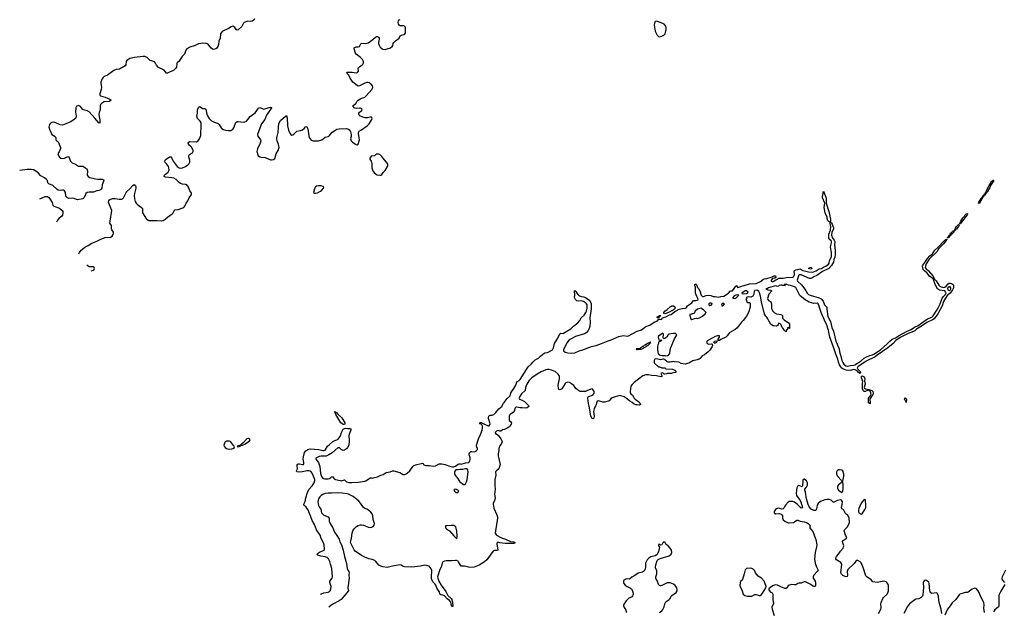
# Model space of a CAD drawing. Header units: inches. Extents: x 1449224 to 1618377, y 389895 to 532950.
# Tile 8 of 105: x 1460153 to 1478522, y 436169 to 447214. Entities that reach past the tile are written whole.
import ezdxf

# ---------------------------------------------------------------- set-up
doc = ezdxf.new("R2010")
doc.units = ezdxf.units.IN
doc.header["$MEASUREMENT"] = 0
for name, color, linetype in [('B4463', 7, 'Continuous'), ('B4464', 7, 'Continuous'), ('B4473', 7, 'Continuous'), ('B4474', 7, 'Continuous')]:
    doc.layers.add(name, color=color, linetype=linetype)

msp = doc.modelspace()

# ---------------------------------------------------------------- linework, layer by layer
at = {"layer": 'B4463', "color": 6, "elevation": 500}
for points in [[(1465764, 436492), (1465784, 436496), (1465830, 436515), (1465910, 436525), (1465930, 436536), (1465943, 436550), (1465959, 436590), (1465963, 436630), (1465943, 436690), (1465939, 436710), (1465941, 436730), (1465983, 436790), (1465988, 436812), (1465979, 436970), (1465952, 437050), (1465941, 437101), (1465916, 437150), (1465890, 437171), (1465850, 437186), (1465770, 437198), (1465716, 437216), (1465700, 437230), (1465710, 437250), (1465744, 437276), (1465831, 437310), (1465841, 437330), (1465836, 437410), (1465822, 437450), (1465777, 437530), (1465760, 437590), (1465693, 437690), (1465652, 437790), (1465610, 437866), (1465580, 437950), (1465527, 438067), (1465495, 438115), (1465455, 438150), (1465457, 438170), (1465480, 438220), (1465492, 438290), (1465520, 438390), (1465550, 438443), (1465607, 438510), (1465647, 438570), (1465659, 438610), (1465657, 438630), (1465607, 438747), (1465591, 438771), (1465570, 438785), (1465550, 438791), (1465510, 438791), (1465430, 438770), (1465365, 438765), (1465321, 438770), (1465320, 438790), (1465336, 438830), (1465328, 438890), (1465332, 438910), (1465350, 438920), (1465370, 438920), (1465430, 438907), (1465448, 438912), (1465455, 438925), (1465456, 438950), (1465444, 439010), (1465446, 439050), (1465469, 439131), (1465490, 439164), (1465530, 439192), (1465570, 439203), (1465731, 439191), (1465810, 439173), (1465830, 439172), (1465850, 439179), (1465896, 439250), (1465930, 439286), (1465990, 439333), (1466030, 439355), (1466072, 439368), (1466095, 439385), (1466136, 439444), (1466155, 439510), (1466190, 439570), (1466210, 439582), (1466230, 439586), (1466270, 439579), (1466310, 439582), (1466330, 439575), (1466333, 439570), (1466329, 439550), (1466310, 439510), (1466295, 439450), (1466300, 439350), (1466291, 439270), (1466270, 439226), (1466250, 439204), (1466210, 439180), (1466190, 439174), (1466175, 439175), (1466150, 439190), (1466119, 439219), (1466110, 439223), (1466090, 439223), (1465985, 439130), (1465921, 439090), (1465870, 439068), (1465770, 439066), (1465741, 439059), (1465680, 439030), (1465676, 439010), (1465725, 438945), (1465742, 438910), (1465751, 438870), (1465763, 438743), (1465784, 438684), (1465802, 438662), (1465822, 438650), (1465845, 438645), (1465910, 438642), (1465932, 438648), (1465955, 438665), (1465970, 438682), (1465990, 438688), (1466022, 438642), (1466047, 438627), (1466131, 438609), (1466152, 438608), (1466210, 438622), (1466250, 438586), (1466296, 438576), (1466350, 438574), (1466470, 438582), (1466590, 438601), (1466610, 438608), (1466690, 438659), (1466710, 438662), (1466730, 438657), (1466750, 438659), (1466830, 438678), (1466890, 438711), (1466935, 438725), (1466990, 438758), (1467065, 438775), (1467110, 438792), (1467132, 438792), (1467243, 438763), (1467310, 438723), (1467338, 438722), (1467366, 438734), (1467388, 438752), (1467430, 438794), (1467485, 438870), (1467509, 438890), (1467562, 438910), (1467619, 438921), (1467670, 438936), (1467678, 438930), (1467690, 438905), (1467730, 438891), (1467790, 438891), (1467870, 438881), (1467912, 438888), (1467979, 438921), (1468030, 438924), (1468090, 438911), (1468150, 438886), (1468225, 438865), (1468255, 438865), (1468283, 438877), (1468330, 438918), (1468350, 438925), (1468370, 438925), (1468390, 438916), (1468470, 438942), (1468531, 438949), (1468550, 438970), (1468556, 439010), (1468556, 439036), (1468540, 439090), (1468538, 439110), (1468547, 439130), (1468570, 439150), (1468590, 439154), (1468630, 439148), (1468650, 439153), (1468677, 439170), (1468693, 439190), (1468691, 439211), (1468672, 439250), (1468675, 439270), (1468710, 439387), (1468751, 439469), (1468783, 439550), (1468789, 439590), (1468785, 439625), (1468772, 439652), (1468763, 439663), (1468742, 439670), (1468730, 439690), (1468750, 439695), (1468770, 439693), (1468782, 439682), (1468810, 439672), (1468890, 439631), (1468911, 439630), (1468926, 439650), (1468929, 439670), (1468900, 439770), (1468899, 439790), (1468905, 439815), (1468915, 439825), (1468929, 439830), (1468970, 439831), (1468997, 439843), (1469038, 439882), (1469090, 439950), (1469151, 440000)], [(1469649, 440000), (1469651, 439990), (1469618, 439970), (1469590, 439962), (1469530, 439969), (1469490, 439966), (1469430, 439983), (1469410, 439979), (1469398, 439970), (1469377, 439903), (1469358, 439882), (1469308, 439850), (1469291, 439830), (1469282, 439810), (1469286, 439730), (1469311, 439710), (1469327, 439690), (1469320, 439660), (1469297, 439623), (1469276, 439604), (1469250, 439590), (1469197, 439563), (1469162, 439558), (1469126, 439534), (1469110, 439529), (1469097, 439537), (1469070, 439543), (1469050, 439535), (1469026, 439506), (1469029, 439489), (1469077, 439457), (1469128, 439390), (1469147, 439350), (1469151, 439330), (1469136, 439290), (1469105, 439250), (1469096, 439230), (1469091, 439210), (1469091, 439170), (1469078, 439110), (1469081, 439070), (1469101, 438990), (1469114, 438910), (1469111, 438889), (1469091, 438830), (1469050, 438794), (1469031, 438770), (1469037, 438710), (1469019, 438630), (1469016, 438510), (1469021, 438450), (1469010, 438350), (1469021, 438290), (1469008, 438232), (1468987, 438190), (1468987, 438170), (1468996, 438096), (1469052, 437972), (1469066, 437930), (1469066, 437910), (1469027, 437673), (1469026, 437630), (1469033, 437610), (1469051, 437590), (1469142, 437542), (1469217, 437517), (1469310, 437475), (1469370, 437469), (1469395, 437450), (1469370, 437436), (1469210, 437437), (1469110, 437445), (1469070, 437458), (1469065, 437455), (1469057, 437443), (1469056, 437430), (1469070, 437310), (1469057, 437303), (1469010, 437305), (1468988, 437292), (1468959, 437261), (1468865, 437130), (1468822, 437090), (1468725, 437030), (1468630, 436995), (1468550, 436990), (1468454, 437014), (1468390, 437012), (1468375, 437030), (1468341, 437090), (1468330, 437103), (1468305, 437115), (1468283, 437117), (1468210, 437110), (1468108, 437112), (1468075, 437105), (1468050, 437090), (1468035, 437065), (1468023, 437010), (1467985, 436930), (1467957, 436850), (1467948, 436810), (1467951, 436790), (1467971, 436730), (1468014, 436655), (1468101, 436541), (1468143, 436463), (1468203, 436410), (1468217, 436390), (1468230, 436332), (1468235, 436265), (1468230, 436250), (1468210, 436279), (1468198, 436338), (1468174, 436374), (1468130, 436404), (1468075, 436455), (1468050, 436468), (1468010, 436477), (1467991, 436490), (1467982, 436530), (1467939, 436590), (1467915, 436655), (1467899, 436679), (1467861, 436721), (1467845, 436750), (1467837, 436777), (1467834, 436810), (1467842, 436930), (1467830, 436962), (1467790, 437010), (1467750, 437026), (1467710, 437030), (1467630, 437015), (1467470, 436996), (1467330, 436999), (1467310, 437005), (1467270, 437030), (1467250, 437034), (1467110, 437014), (1467010, 436987), (1466930, 436998), (1466892, 437010), (1466850, 437032), (1466800, 437100), (1466777, 437117), (1466730, 437138), (1466669, 437151), (1466590, 437177), (1466530, 437210), (1466410, 437290), (1466390, 437317), (1466326, 437454), (1466328, 437488), (1466344, 437536), (1466356, 437630), (1466367, 437670), (1466395, 437710), (1466437, 437750), (1466470, 437771), (1466510, 437783), (1466530, 437784), (1466570, 437777), (1466661, 437741), (1466690, 437735), (1466721, 437739), (1466746, 437754), (1466764, 437776), (1466775, 437810), (1466750, 437886), (1466741, 437950), (1466726, 437986), (1466701, 438021), (1466659, 438059), (1466630, 438077), (1466591, 438090), (1466570, 438108), (1466514, 438190), (1466483, 438223), (1466372, 438312), (1466290, 438354), (1466262, 438362), (1466170, 438375), (1466090, 438378), (1465970, 438372), (1465910, 438377), (1465852, 438368), (1465807, 438350), (1465775, 438330), (1465752, 438308), (1465725, 438270), (1465716, 438210), (1465727, 438147), (1465739, 438119), (1465774, 438074), (1465786, 438010), (1465801, 437990), (1465830, 437967), (1465910, 437930), (1465926, 437910), (1465929, 437850), (1465944, 437810), (1465996, 437730), (1466025, 437645), (1466070, 437584), (1466110, 437518), (1466128, 437468), (1466158, 437410), (1466189, 437310), (1466210, 437190), (1466250, 437064), (1466265, 436970), (1466277, 436937), (1466296, 436910), (1466300, 436890), (1466295, 436850), (1466301, 436790), (1466277, 436610), (1466285, 436550), (1466150, 436390), (1466110, 436363), (1465983, 436297), (1465922, 436246)]]:
    msp.add_lwpolyline(points, dxfattribs=at)
at = {"layer": 'B4463', "color": 6}
for points, elevation in [([(1466190, 439658), (1466168, 439668), (1466147, 439687), (1466050, 439846), (1466037, 439877), (1466030, 439881), (1466025, 439895), (1466030, 439906), (1466036, 439896), (1466070, 439875), (1466090, 439850), (1466162, 439782), (1466217, 439690), (1466220, 439670), (1466210, 439659)], 500), ([(1464430, 439396), (1464410, 439396), (1464390, 439387), (1464323, 439317), (1464288, 439290), (1464281, 439279), (1464261, 439270), (1464258, 439262), (1464212, 439250), (1464218, 439238), (1464250, 439244), (1464269, 439250), (1464278, 439262), (1464309, 439270), (1464321, 439279), (1464352, 439290), (1464416, 439330), (1464438, 439350), (1464452, 439370), (1464441, 439390)], 600), ([(1464050, 439347), (1464010, 439346), (1463984, 439336), (1463971, 439310), (1463963, 439270), (1463968, 439250), (1463986, 439230), (1464009, 439210), (1464030, 439200), (1464070, 439197), (1464110, 439204), (1464129, 439210), (1464162, 439230), (1464154, 439250), (1464133, 439273), (1464093, 439330), (1464070, 439344)], 600), ([(1468470, 438826), (1468419, 438819), (1468362, 438818), (1468330, 438809), (1468292, 438808), (1468272, 438788), (1468262, 438770), (1468265, 438730), (1468290, 438692), (1468310, 438672), (1468365, 438585), (1468386, 438566), (1468410, 438558), (1468430, 438538), (1468450, 438535), (1468470, 438551), (1468490, 438588), (1468502, 438630), (1468520, 438770), (1468511, 438811), (1468490, 438826)], 500), ([(1468290, 438448), (1468258, 438442), (1468254, 438430), (1468262, 438410), (1468287, 438387), (1468310, 438386), (1468326, 438390), (1468346, 438410), (1468326, 438430)], 500), ([(1468230, 437774), (1468208, 437768), (1468113, 437767), (1468098, 437762), (1468094, 437730), (1468114, 437710), (1468170, 437672), (1468250, 437578), (1468290, 437538), (1468310, 437525), (1468317, 437570), (1468310, 437666), (1468289, 437749), (1468250, 437769)], 500)]:
    msp.add_lwpolyline(points, close=True, dxfattribs=dict(at, elevation=elevation))
at = {"layer": 'B4464', "color": 6}
for points, elevation in [([(1464535, 447230), (1464527, 447213), (1464490, 447184), (1464450, 447178), (1464410, 447183), (1464342, 447158), (1464330, 447150), (1464296, 447084), (1464230, 447025), (1464210, 447015), (1464191, 447031), (1464166, 447070), (1464150, 447083), (1464130, 447090), (1464098, 447082), (1464050, 447046), (1463930, 446990), (1463912, 446970), (1463902, 446950), (1463894, 446870), (1463869, 446810), (1463860, 446750), (1463850, 446713), (1463830, 446685), (1463810, 446669), (1463770, 446659), (1463750, 446665), (1463721, 446690), (1463670, 446754), (1463630, 446771), (1463570, 446776), (1463530, 446772), (1463490, 446760), (1463429, 446731), (1463330, 446699), (1463270, 446670), (1463250, 446646), (1463227, 446570), (1463178, 446522), (1463130, 446440), (1463090, 446407), (1463084, 446390), (1463078, 446330), (1463067, 446310), (1463027, 446273), (1462910, 446213), (1462890, 446217), (1462850, 446271), (1462812, 446292), (1462767, 446307), (1462742, 446322), (1462706, 446366), (1462685, 446405), (1462667, 446427), (1462650, 446436), (1462610, 446445), (1462590, 446454), (1462530, 446505), (1462490, 446526), (1462449, 446529), (1462294, 446506), (1462210, 446486), (1462173, 446467), (1462153, 446450), (1462140, 446430), (1462135, 446370), (1462121, 446350), (1462012, 446288), (1461950, 446281), (1461910, 446266), (1461790, 446180), (1461726, 446150), (1461704, 446130), (1461690, 446108), (1461669, 446050), (1461667, 446030), (1461677, 445950), (1461676, 445910), (1461647, 445830), (1461646, 445806), (1461658, 445790), (1461750, 445769), (1461832, 445730), (1461861, 445710), (1461830, 445688), (1461730, 445678), (1461681, 445650), (1461662, 445630), (1461656, 445610), (1461652, 445530), (1461636, 445484), (1461632, 445450), (1461649, 445331), (1461650, 445284), (1461630, 445286), (1461556, 445376), (1461450, 445492), (1461410, 445514), (1461338, 445530), (1461323, 445543), (1461289, 445590), (1461250, 445609), (1461219, 445601), (1461208, 445590), (1461199, 445570), (1461194, 445490), (1461205, 445410), (1461200, 445380), (1461192, 445368), (1461110, 445308), (1460983, 445257), (1460950, 445247), (1460911, 445249), (1460894, 445254), (1460829, 445289), (1460790, 445300), (1460750, 445296), (1460730, 445283), (1460710, 445255), (1460702, 445230), (1460699, 445210), (1460707, 445170), (1460751, 445071), (1460816, 445030), (1460826, 445010), (1460830, 444970), (1460838, 444958), (1460870, 444933), (1460879, 444919), (1460914, 444830), (1460914, 444810), (1460904, 444776), (1460892, 444748), (1460867, 444710), (1460868, 444690), (1460896, 444650), (1460919, 444630), (1460950, 444623), (1460990, 444630), (1461050, 444660), (1461070, 444653), (1461101, 444570), (1461130, 444541), (1461196, 444516), (1461250, 444481), (1461330, 444478), (1461378, 444450), (1461402, 444430), (1461414, 444410), (1461419, 444390), (1461410, 444310), (1461428, 444288), (1461462, 444270), (1461570, 444240), (1461610, 444234), (1461690, 444237), (1461713, 444233), (1461719, 444230), (1461724, 444210), (1461690, 444130), (1461684, 444070), (1461674, 444050), (1461661, 444039), (1461630, 444024), (1461590, 444016), (1461530, 443996), (1461450, 443993), (1461410, 443986), (1461389, 443971), (1461374, 443930), (1461350, 443886), (1461328, 443872), (1461298, 443862), (1461230, 443850), (1461210, 443855), (1461170, 443877), (1461130, 443881), (1461070, 443878), (1461046, 443886), (1461016, 443916), (1461009, 443989), (1460990, 444018), (1460970, 444028), (1460950, 444030), (1460910, 444023), (1460870, 444034), (1460848, 444048), (1460770, 444116), (1460694, 444150), (1460681, 444170), (1460672, 444210), (1460653, 444233), (1460619, 444259), (1460550, 444298), (1460507, 444347), (1460474, 444374), (1460410, 444410), (1460370, 444417), (1460290, 444415), (1460153, 444398)], 600), ([(1461259, 442840), (1461271, 442870), (1461294, 442906), (1461370, 442970), (1461430, 442998), (1461500, 443040), (1461581, 443070), (1461665, 443115), (1461750, 443145), (1461850, 443155), (1461876, 443170), (1461897, 443203), (1461904, 443230), (1461901, 443250), (1461873, 443293), (1461868, 443310), (1461864, 443370), (1461836, 443416), (1461838, 443450), (1461873, 443650), (1461816, 443790), (1461812, 443810), (1461816, 443830), (1461831, 443850), (1461854, 443866), (1461890, 443875), (1461935, 443875), (1462010, 443864), (1462050, 443865), (1462070, 443870), (1462090, 443891), (1462137, 443990), (1462151, 444009), (1462210, 444055), (1462261, 444119), (1462290, 444137), (1462310, 444127), (1462317, 444097), (1462317, 444070), (1462295, 443970), (1462290, 443930), (1462295, 443870), (1462310, 443819), (1462325, 443790), (1462342, 443770), (1462379, 443739), (1462423, 443710), (1462442, 443690), (1462447, 443670), (1462442, 443630), (1462446, 443606), (1462521, 443490), (1462530, 443481), (1462564, 443464), (1462710, 443467), (1462790, 443460), (1462830, 443467), (1462870, 443490), (1462910, 443530), (1462997, 443590), (1463016, 443610), (1463033, 443647), (1463050, 443665), (1463110, 443673), (1463197, 443703), (1463214, 443710), (1463237, 443730), (1463257, 443790), (1463289, 443830), (1463312, 443890), (1463347, 443930), (1463356, 443950), (1463358, 443970), (1463349, 443990), (1463330, 444021), (1463304, 444084), (1463269, 444130), (1463250, 444138), (1463190, 444142), (1463156, 444156), (1463130, 444174), (1463070, 444232), (1463030, 444254), (1462990, 444263), (1462871, 444271), (1462850, 444285), (1462848, 444290), (1462855, 444310), (1462871, 444330), (1462923, 444370), (1462936, 444390), (1462939, 444410), (1462938, 444450), (1462931, 444470), (1462897, 444517), (1462864, 444550), (1462859, 444570), (1462867, 444590), (1462888, 444610), (1462950, 444652), (1462970, 444654), (1462990, 444631), (1463016, 444570), (1463090, 444475), (1463127, 444447), (1463150, 444441), (1463190, 444447), (1463249, 444471), (1463290, 444502), (1463313, 444530), (1463325, 444555), (1463328, 444590), (1463311, 444650), (1463310, 444670), (1463324, 444696), (1463378, 444730), (1463390, 444750), (1463390, 444770), (1463366, 444826), (1463350, 444843), (1463313, 444870), (1463300, 444890), (1463298, 444910), (1463310, 444927), (1463330, 444937), (1463450, 444936), (1463484, 444950), (1463510, 444990), (1463530, 445054), (1463541, 445250), (1463537, 445290), (1463522, 445322), (1463472, 445370), (1463458, 445410), (1463469, 445470), (1463472, 445530), (1463490, 445572), (1463510, 445595), (1463570, 445554), (1463610, 445554), (1463623, 445543), (1463646, 445450), (1463658, 445418), (1463685, 445370), (1463710, 445343), (1463730, 445327), (1463770, 445306), (1463856, 445276), (1463876, 445256), (1463910, 445196), (1463950, 445164), (1463990, 445150), (1464050, 445145), (1464090, 445148), (1464131, 445169), (1464147, 445193), (1464158, 445230), (1464187, 445293), (1464208, 445312), (1464230, 445314), (1464330, 445301), (1464355, 445305), (1464382, 445318), (1464410, 445349), (1464450, 445409), (1464543, 445477), (1464610, 445561), (1464630, 445574), (1464650, 445569), (1464687, 445547), (1464710, 445545), (1464810, 445575), (1464830, 445579), (1464850, 445575), (1464852, 445570), (1464840, 445550), (1464760, 445430), (1464729, 445350), (1464667, 445270), (1464596, 445090), (1464591, 445070), (1464597, 445037), (1464643, 444970), (1464649, 444950), (1464640, 444910), (1464590, 444805), (1464580, 444750), (1464604, 444670), (1464630, 444652), (1464650, 444646), (1464730, 444640), (1464830, 444598), (1464850, 444595), (1464890, 444604), (1464910, 444625), (1464936, 444710), (1464979, 444781), (1464990, 444810), (1464991, 444830), (1464983, 444883), (1464957, 444950), (1464949, 444990), (1464949, 445010), (1464975, 445105), (1464980, 445210), (1464990, 445274), (1465020, 445330), (1465110, 445414), (1465130, 445423), (1465143, 445383), (1465150, 445230), (1465168, 445150), (1465190, 445096), (1465210, 445068), (1465230, 445059), (1465250, 445062), (1465270, 445076), (1465304, 445116), (1465324, 445130), (1465390, 445143), (1465430, 445160), (1465459, 445181), (1465490, 445218), (1465510, 445212), (1465530, 445179), (1465546, 445046), (1465555, 445015), (1465570, 444987), (1465590, 444967), (1465610, 444959), (1465630, 444955), (1465730, 444953), (1465790, 444971), (1465850, 445023), (1465910, 445033), (1465921, 445039), (1465934, 445050), (1465985, 445115), (1466030, 445148), (1466070, 445169), (1466110, 445178), (1466250, 445184), (1466290, 445168), (1466311, 445150), (1466323, 445123), (1466338, 445070), (1466336, 445030), (1466327, 444990), (1466339, 444950), (1466359, 444930), (1466410, 444893), (1466430, 444882), (1466450, 444879), (1466470, 444892), (1466492, 444970), (1466489, 445011), (1466476, 445090), (1466476, 445110), (1466486, 445134), (1466530, 445155), (1466636, 445230), (1466673, 445270), (1466725, 445350), (1466729, 445370), (1466722, 445390), (1466715, 445395), (1466690, 445394), (1466639, 445381), (1466601, 445381), (1466553, 445393), (1466499, 445419), (1466487, 445430), (1466478, 445450), (1466481, 445470), (1466494, 445486), (1466532, 445510), (1466542, 445530), (1466534, 445550), (1466510, 445562), (1466490, 445564), (1466430, 445556), (1466403, 445563), (1466390, 445570), (1466376, 445590), (1466376, 445610), (1466426, 445650), (1466449, 445690), (1466470, 445713), (1466517, 445743), (1466590, 445770), (1466618, 445790), (1466720, 445910), (1466740, 445950), (1466736, 445976), (1466707, 446010), (1466670, 446034), (1466650, 446040), (1466630, 446040), (1466594, 446030), (1466490, 445977), (1466470, 445975), (1466450, 445984), (1466390, 446028), (1466367, 446050), (1466320, 446120), (1466295, 446175), (1466261, 446210), (1466253, 446230), (1466265, 446235), (1466310, 446237), (1466355, 446235), (1466430, 446222), (1466453, 446227), (1466471, 446250), (1466470, 446310), (1466477, 446323), (1466490, 446336), (1466544, 446370), (1466560, 446390), (1466566, 446410), (1466567, 446430), (1466547, 446470), (1466508, 446510), (1466432, 446570), (1466415, 446590), (1466393, 446670), (1466394, 446690), (1466430, 446704), (1466470, 446705), (1466490, 446710), (1466517, 446763), (1466530, 446773), (1466610, 446772), (1466656, 446784), (1466739, 446841), (1466790, 446888), (1466810, 446899), (1466830, 446901), (1466850, 446890), (1466858, 446870), (1466858, 446850), (1466845, 446790), (1466847, 446770), (1466858, 446738), (1466881, 446701), (1466910, 446675), (1466930, 446665), (1466970, 446660), (1467010, 446669), (1467069, 446691), (1467101, 446710), (1467115, 446730), (1467123, 446770), (1467134, 446790), (1467162, 446818), (1467231, 446869), (1467250, 446910), (1467276, 446924), (1467322, 446938), (1467339, 446950), (1467349, 446971), (1467353, 447010), (1467350, 447064), (1467343, 447083), (1467333, 447093), (1467317, 447097), (1467250, 447100), (1467230, 447109), (1467218, 447130), (1467215, 447170), (1467219, 447190), (1467232, 447210), (1467250, 447218)], 600), ([(1460529, 443868), (1460530, 443868), (1460570, 443890), (1460630, 443911), (1460670, 443910), (1460696, 443896), (1460717, 443870), (1460758, 443798), (1460774, 443750), (1460790, 443730), (1460894, 443694), (1460947, 443650), (1460957, 443630), (1460960, 443610), (1460954, 443566), (1460937, 443543), (1460891, 443509), (1460858, 443470), (1460839, 443431)], 600), ([(1461484, 442523), (1461530, 442537), (1461545, 442550), (1461549, 442570), (1461541, 442590), (1461530, 442597), (1461510, 442602), (1461450, 442600), (1461430, 442612), (1461403, 442637)], 600), ([(1469151, 440000), (1469156, 440004), (1469175, 440050), (1469189, 440070), (1469250, 440141), (1469304, 440190), (1469318, 440250), (1469374, 440326), (1469406, 440390), (1469427, 440450), (1469470, 440477), (1469490, 440497), (1469637, 440730), (1469696, 440784), (1469730, 440826), (1469770, 440864), (1469830, 440896), (1469866, 440934), (1469911, 440970), (1469950, 440993), (1470000, 441002)], 500), ([(1470000, 440684), (1469970, 440679), (1469882, 440638), (1469806, 440594), (1469710, 440529), (1469653, 440470), (1469617, 440410), (1469590, 440350), (1469583, 440290), (1469516, 440230), (1469490, 440194), (1469469, 440150), (1469476, 440130), (1469530, 440113), (1469569, 440089), (1469647, 440010), (1469649, 440000)], 500)]:
    msp.add_lwpolyline(points, dxfattribs=dict(at, elevation=elevation))
at = {"layer": 'B4464', "color": 6, "elevation": 600}
for points in [[(1466846, 444706), (1466810, 444703), (1466789, 444691), (1466770, 444672), (1466710, 444663), (1466695, 444650), (1466684, 444630), (1466687, 444610), (1466711, 444570), (1466715, 444555), (1466721, 444530), (1466724, 444450), (1466734, 444410), (1466743, 444390), (1466774, 444350), (1466820, 444320), (1466870, 444310), (1466890, 444313), (1466910, 444325), (1466937, 444363), (1466970, 444398), (1467012, 444470), (1467020, 444490), (1467021, 444510), (1467013, 444530), (1466910, 444658), (1466870, 444698)], [(1465770, 444109), (1465730, 444109), (1465690, 444104), (1465670, 444092), (1465650, 444055), (1465635, 443990), (1465654, 443974), (1465670, 443973), (1465710, 443984), (1465765, 444010), (1465790, 444031), (1465823, 444070), (1465824, 444090), (1465817, 444097)]]:
    msp.add_lwpolyline(points, close=True, dxfattribs=at)
at = {"layer": 'B4473', "color": 6}
for points, elevation in [([(1470897, 440000), (1470881, 439979), (1470869, 439950), (1470858, 439898), (1470868, 439810), (1470867, 439773), (1470850, 439761), (1470830, 439769), (1470810, 439814), (1470794, 439886), (1470791, 439930), (1470776, 440000)], 500), ([(1476176, 436130), (1476221, 436210), (1476226, 436234), (1476219, 436310), (1476224, 436336), (1476253, 436410), (1476266, 436430), (1476337, 436490), (1476350, 436512), (1476360, 436550), (1476363, 436590), (1476359, 436650), (1476350, 436681), (1476330, 436707), (1476317, 436717), (1476271, 436732), (1476150, 436706), (1476070, 436718), (1476037, 436757), (1475956, 436810), (1475936, 436830), (1475887, 436990), (1475853, 437073), (1475830, 437095), (1475790, 437115), (1475770, 437117), (1475750, 437103), (1475721, 437059), (1475605, 436950), (1475591, 436910), (1475596, 436844), (1475590, 436816), (1475570, 436813), (1475550, 436820), (1475510, 436840), (1475484, 436864), (1475474, 436890), (1475489, 437050), (1475470, 437079), (1475388, 437128), (1475377, 437150), (1475378, 437170), (1475388, 437192), (1475430, 437236), (1475464, 437290), (1475513, 437350), (1475523, 437370), (1475527, 437390), (1475523, 437410), (1475507, 437450), (1475505, 437470), (1475516, 437490), (1475574, 437530), (1475582, 437550), (1475574, 437570), (1475560, 437590), (1475532, 437670), (1475539, 437690), (1475594, 437746), (1475633, 437830), (1475628, 437910), (1475602, 437962), (1475570, 437983), (1475557, 437997), (1475530, 438056), (1475510, 438073), (1475490, 438081), (1475487, 438107), (1475497, 438163), (1475500, 438210), (1475486, 438246), (1475472, 438252), (1475403, 438237), (1475350, 438208), (1475330, 438209), (1475290, 438244), (1475258, 438258), (1475210, 438259), (1475172, 438248), (1475090, 438217), (1475050, 438182), (1475031, 438150), (1475021, 438079), (1475006, 438054), (1474990, 438048), (1474970, 438051), (1474918, 438078), (1474880, 438120), (1474862, 438162), (1474833, 438270), (1474815, 438395), (1474802, 438430), (1474799, 438450), (1474830, 438487), (1474851, 438530), (1474853, 438570), (1474830, 438606), (1474790, 438634), (1474772, 438628), (1474764, 438610), (1474754, 438506), (1474750, 438495), (1474690, 438519), (1474670, 438514), (1474650, 438474), (1474643, 438430), (1474639, 438370), (1474647, 438330), (1474655, 438310), (1474699, 438259), (1474725, 438210), (1474756, 438110), (1474750, 438098), (1474730, 438095), (1474663, 438163), (1474610, 438205), (1474570, 438220), (1474530, 438222), (1474510, 438218), (1474490, 438204), (1474439, 438150), (1474425, 438130), (1474410, 438092), (1474398, 438082), (1474370, 438076), (1474330, 438090), (1474310, 438092), (1474270, 438080), (1474255, 438070), (1474239, 438050), (1474230, 438030), (1474229, 438010), (1474250, 437990), (1474330, 437993), (1474361, 437981), (1474373, 437970), (1474382, 437950), (1474384, 437910), (1474397, 437877), (1474430, 437850), (1474490, 437823), (1474510, 437819), (1474593, 437830), (1474610, 437838), (1474650, 437870), (1474670, 437872), (1474715, 437850), (1474790, 437840), (1474829, 437829), (1474865, 437810), (1474890, 437786), (1474898, 437770), (1474893, 437750), (1474896, 437730), (1474906, 437710), (1474950, 437658), (1474963, 437630), (1474978, 437570), (1475003, 437510), (1475023, 437410), (1475019, 437370), (1474995, 437270), (1474982, 437150), (1474992, 437070), (1475009, 437010), (1475044, 436950), (1475045, 436930), (1475033, 436910), (1474970, 436841), (1474956, 436810), (1474956, 436790), (1474994, 436730), (1475001, 436701), (1475002, 436650), (1474990, 436631), (1474970, 436630), (1474950, 436639), (1474910, 436670), (1474850, 436702), (1474810, 436719), (1474790, 436720), (1474730, 436692), (1474690, 436692), (1474670, 436687), (1474630, 436663), (1474610, 436661), (1474550, 436667), (1474510, 436659), (1474490, 436646), (1474450, 436598), (1474430, 436592), (1474350, 436626), (1474290, 436659), (1474250, 436662), (1474196, 436644), (1474131, 436589), (1474131, 436570), (1474141, 436550), (1474154, 436534), (1474190, 436514), (1474201, 436490), (1474203, 436390), (1474214, 436310), (1474185, 436250), (1474188, 436208), (1474228, 436088)], 600), ([(1472088, 436150), (1472130, 436181), (1472150, 436206), (1472173, 436250), (1472190, 436310), (1472210, 436345), (1472230, 436365), (1472271, 436390), (1472290, 436409), (1472307, 436450), (1472317, 436463), (1472399, 436521), (1472417, 436550), (1472420, 436570), (1472411, 436610), (1472384, 436650), (1472350, 436678), (1472290, 436702), (1472230, 436699), (1472130, 436651), (1472110, 436646), (1472090, 436650), (1472069, 436670), (1472052, 436730), (1472029, 436770), (1472023, 436790), (1472021, 436810), (1472037, 436870), (1472041, 436910), (1472038, 436930), (1472017, 436977), (1472014, 437010), (1472024, 437056), (1472044, 437116), (1472063, 437137), (1472102, 437158), (1472270, 437205), (1472305, 437235), (1472321, 437270), (1472313, 437310), (1472289, 437350), (1472250, 437390), (1472216, 437416), (1472190, 437460), (1472170, 437465), (1472150, 437447), (1472130, 437410), (1472110, 437402), (1472090, 437424), (1472070, 437416), (1472070, 437392), (1472086, 437365), (1472085, 437330), (1472067, 437270), (1472037, 437223), (1472010, 437204), (1471930, 437184), (1471910, 437175), (1471890, 437162), (1471861, 437130), (1471828, 437070), (1471825, 436990), (1471819, 436961), (1471807, 436933), (1471790, 436914), (1471770, 436902), (1471690, 436880), (1471630, 436835), (1471573, 436807), (1471530, 436769), (1471474, 436774), (1471450, 436766), (1471426, 436750), (1471416, 436730), (1471415, 436710), (1471424, 436690), (1471450, 436655), (1471487, 436630), (1471550, 436601), (1471567, 436587), (1471582, 436562), (1471596, 436510), (1471596, 436484), (1471584, 436456), (1471570, 436441), (1471512, 436408), (1471470, 436366), (1471440, 436330), (1471420, 436290), (1471418, 436270), (1471425, 436250), (1471462, 436190), (1471469, 436170), (1471468, 436150)], 600), ([(1478541, 436939), (1478481, 436810), (1478476, 436790), (1478478, 436770), (1478490, 436750), (1478527, 436710)], 600), ([(1477354, 436126), (1477344, 436210), (1477319, 436290), (1477301, 436370), (1477293, 436453), (1477284, 436484), (1477270, 436506), (1477250, 436516), (1477170, 436504), (1477150, 436512), (1477138, 436530), (1477134, 436550), (1477121, 436690), (1477111, 436711), (1477090, 436731), (1477070, 436746), (1477049, 436751), (1477030, 436747), (1477009, 436711), (1477015, 436610), (1477006, 436554), (1477001, 436470), (1476995, 436450), (1476970, 436425), (1476930, 436401), (1476870, 436393), (1476850, 436386), (1476751, 436309), (1476710, 436251), (1476686, 436194), (1476649, 436131)], 600), ([(1478530, 436670), (1478456, 436544), (1478422, 436470), (1478417, 436337), (1478419, 436270), (1478414, 436250), (1478346, 436194), (1478323, 436157)], 600), ([(1478152, 436150), (1478140, 436230), (1478143, 436290), (1478138, 436330), (1478130, 436360), (1478075, 436450), (1478050, 436518), (1478032, 436552), (1477994, 436594), (1477970, 436602), (1477950, 436598), (1477919, 436581), (1477850, 436528), (1477830, 436520), (1477790, 436521), (1477770, 436516), (1477692, 436488), (1477681, 436479), (1477617, 436390), (1477546, 436330), (1477512, 436270), (1477459, 436210), (1477410, 436100)], 600)]:
    msp.add_lwpolyline(points, dxfattribs=dict(at, elevation=elevation))
at = {"layer": 'B4473', "color": 6, "elevation": 600}
for points in [[(1475450, 438811), (1475430, 438808), (1475403, 438790), (1475391, 438769), (1475392, 438730), (1475411, 438690), (1475484, 438610), (1475489, 438590), (1475476, 438570), (1475426, 438530), (1475410, 438503), (1475407, 438470), (1475415, 438450), (1475430, 438433), (1475490, 438390), (1475509, 438412), (1475517, 438463), (1475517, 438537), (1475510, 438578), (1475498, 438590), (1475510, 438598), (1475525, 438690), (1475525, 438730), (1475509, 438789), (1475490, 438804)], [(1475910, 438256), (1475870, 438213), (1475846, 438174), (1475810, 438087), (1475799, 438050), (1475799, 438030), (1475810, 438009), (1475850, 437982), (1475870, 437987), (1475921, 438070), (1475936, 438110), (1475938, 438138), (1475930, 438249)], [(1473790, 436975), (1473710, 436970), (1473690, 436944), (1473666, 436870), (1473640, 436760), (1473634, 436750), (1473606, 436730), (1473593, 436707), (1473588, 436652), (1473592, 436630), (1473631, 436550), (1473647, 436490), (1473684, 436464), (1473730, 436454), (1473810, 436452), (1473870, 436485), (1473890, 436486), (1473930, 436468), (1473950, 436464), (1473970, 436467), (1473990, 436481), (1474011, 436509), (1474074, 436610), (1474078, 436630), (1474074, 436650), (1474043, 436730), (1473990, 436788), (1473930, 436826), (1473883, 436890), (1473870, 436924), (1473835, 436955), (1473810, 436970)]]:
    msp.add_lwpolyline(points, close=True, dxfattribs=at)
at = {"layer": 'B4474', "color": 6}
for points, elevation in [([(1472030, 447184), (1472010, 447179), (1472001, 447170), (1471993, 447147), (1471990, 447110), (1472010, 447001), (1472045, 446925), (1472056, 446910), (1472070, 446901), (1472090, 446896), (1472130, 446904), (1472170, 446926), (1472194, 446950), (1472213, 447033), (1472213, 447070), (1472208, 447090), (1472176, 447130), (1472150, 447143), (1472050, 447180)], 600), ([(1478110, 443873), (1478104, 443876), (1478107, 443870), (1478098, 443862), (1478090, 443838), (1478082, 443838), (1478070, 443805), (1478050, 443785), (1478037, 443790), (1478044, 443810), (1478057, 443823), (1478070, 443847), (1478074, 443846), (1478090, 443878), (1478099, 443881), (1478110, 443904), (1478119, 443901), (1478117, 443910), (1478124, 443916), (1478130, 443934), (1478140, 443940), (1478150, 443963), (1478156, 443964), (1478170, 443990), (1478181, 443999), (1478190, 444027), (1478220, 444080), (1478230, 444111), (1478241, 444119), (1478250, 444139), (1478265, 444155), (1478270, 444173), (1478290, 444199), (1478299, 444201), (1478310, 444218), (1478320, 444220), (1478326, 444210), (1478263, 444117), (1478250, 444078), (1478210, 444008), (1478200, 444000), (1478190, 443978), (1478184, 443976), (1478170, 443950), (1478157, 443943), (1478150, 443928), (1478137, 443923), (1478135, 443910), (1478130, 443902), (1478120, 443900)], 500), ([(1477710, 443412), (1477704, 443416), (1477705, 443410), (1477694, 443406), (1477690, 443395), (1477687, 443410), (1477699, 443421), (1477708, 443450), (1477750, 443513), (1477776, 443544), (1477792, 443570), (1477810, 443587), (1477834, 443594), (1477837, 443590), (1477831, 443570), (1477801, 443539), (1477790, 443518), (1477758, 443482)], 500), ([(1477470, 443134), (1477464, 443144), (1477470, 443158), (1477478, 443162), (1477490, 443190), (1477504, 443196), (1477509, 443210), (1477525, 443230), (1477550, 443254), (1477562, 443258), (1477570, 443270), (1477584, 443276), (1477590, 443287), (1477598, 443278), (1477596, 443270), (1477581, 443259), (1477579, 443250), (1477550, 443214), (1477523, 443197), (1477510, 443181), (1477502, 443178), (1477490, 443150), (1477475, 443145)], 500), ([(1477603, 443283), (1477595, 443290), (1477604, 443296), (1477603, 443303), (1477610, 443319), (1477630, 443352), (1477670, 443388), (1477679, 443379), (1477670, 443352), (1477630, 443305), (1477619, 443301), (1477610, 443286)], 500), ([(1474910, 442558), (1474868, 442570), (1474882, 442578), (1474886, 442590), (1474910, 442594), (1474930, 442574), (1474930, 442566)], 500), ([(1473710, 442151), (1473690, 442151), (1473670, 442142), (1473623, 442110), (1473630, 442099), (1473650, 442093), (1473710, 442101), (1473729, 442111), (1473741, 442130)], 500), ([(1477510, 442224), (1477490, 442224), (1477471, 442210), (1477464, 442196), (1477466, 442170), (1477490, 442156), (1477510, 442163), (1477527, 442190), (1477524, 442210)], 500), ([(1473535, 442075), (1473510, 442072), (1473476, 442050), (1473457, 442030), (1473457, 442017), (1473470, 442010), (1473510, 442016), (1473541, 442039), (1473569, 442070)], 500), ([(1472190, 441722), (1472167, 441727), (1472169, 441750), (1472190, 441775), (1472234, 441806), (1472290, 441855), (1472326, 441870), (1472350, 441871), (1472373, 441853), (1472382, 441830), (1472342, 441790), (1472254, 441746), (1472210, 441729)], 500), ([(1472870, 441829), (1472795, 441810), (1472763, 441777), (1472749, 441770), (1472740, 441740), (1472729, 441731), (1472710, 441722), (1472690, 441722), (1472684, 441716), (1472652, 441710), (1472653, 441693), (1472672, 441630), (1472690, 441618), (1472710, 441625), (1472743, 441637), (1472770, 441642), (1472790, 441638), (1472838, 441650), (1472890, 441681), (1472940, 441720), (1472959, 441750), (1472910, 441796), (1472877, 441817)], 500), ([(1473050, 441923), (1473030, 441922), (1473010, 441910), (1473010, 441889), (1473030, 441880), (1473050, 441885), (1473072, 441910), (1473070, 441916)], 500), ([(1473270, 441917), (1473250, 441900), (1473244, 441884), (1473250, 441871), (1473270, 441872), (1473290, 441888), (1473300, 441910), (1473290, 441916)], 500), ([(1472070, 441646), (1472046, 441650), (1472049, 441670), (1472065, 441675), (1472070, 441682), (1472078, 441682), (1472086, 441690), (1472113, 441693), (1472110, 441686), (1472098, 441682), (1472094, 441670)], 500), ([(1472150, 441359), (1472130, 441349), (1472070, 441306), (1472065, 441290), (1472078, 441238), (1472093, 441233), (1472132, 441230), (1472114, 441226), (1472110, 441209), (1472092, 441208), (1472078, 441202), (1472072, 441188), (1472070, 441166), (1472058, 441142), (1472051, 441109), (1472051, 441050), (1472063, 440983), (1472080, 440960), (1472130, 440943), (1472190, 440946), (1472210, 440939), (1472250, 440946), (1472280, 440980), (1472290, 441050), (1472303, 441097), (1472367, 441253), (1472412, 441330), (1472390, 441354), (1472350, 441357), (1472270, 441344), (1472250, 441329), (1472226, 441290), (1472190, 441265), (1472170, 441258), (1472162, 441262), (1472156, 441276), (1472162, 441342), (1472157, 441357)], 500), ([(1473112, 441172), (1473101, 441190), (1473116, 441210), (1473137, 441217), (1473155, 441215), (1473157, 441210), (1473150, 441190), (1473130, 441175)], 500), ([(1471914, 441194), (1471902, 441190), (1471898, 441182), (1471890, 441182), (1471885, 441175), (1471866, 441170), (1471824, 441136), (1471803, 441130), (1471787, 441113), (1471772, 441110), (1471762, 441098), (1471732, 441090), (1471722, 441078), (1471654, 441070), (1471658, 441058), (1471670, 441054), (1471716, 441064), (1471750, 441065), (1471790, 441082), (1471804, 441096), (1471834, 441106), (1471855, 441125), (1471870, 441132), (1471908, 441170), (1471906, 441174), (1471926, 441190)], 500), ([(1476010, 440043), (1475990, 440072), (1475985, 440095), (1475986, 440130), (1475990, 440150), (1476016, 440184), (1476035, 440225), (1476033, 440250), (1476018, 440278), (1475994, 440290), (1475995, 440295), (1475990, 440298), (1475925, 440275), (1475910, 440275), (1475890, 440291), (1475879, 440330), (1475874, 440410), (1475882, 440470), (1475870, 440489), (1475857, 440530), (1475856, 440550), (1475870, 440562), (1475895, 440550), (1475913, 440530), (1475917, 440510), (1475911, 440470), (1475923, 440410), (1475921, 440390), (1475907, 440350), (1475915, 440335), (1475930, 440325), (1476002, 440310), (1476005, 440305), (1476030, 440300), (1476050, 440290), (1476069, 440270), (1476075, 440250), (1476077, 440230), (1476070, 440215), (1476018, 440142), (1476015, 440125), (1476021, 440070), (1476016, 440050)], 500), ([(1476690, 440068), (1476687, 440090), (1476681, 440101), (1476670, 440107), (1476660, 440130), (1476664, 440150), (1476670, 440155), (1476690, 440144), (1476694, 440130)], 500)]:
    msp.add_lwpolyline(points, close=True, dxfattribs=dict(at, elevation=elevation))
at = {"layer": 'B4474', "color": 6, "elevation": 500}
for points in [[(1470000, 441002), (1470015, 441005), (1470090, 441049), (1470114, 441090), (1470131, 441170), (1470195, 441270), (1470230, 441348), (1470250, 441364), (1470290, 441358), (1470298, 441362), (1470438, 441442), (1470485, 441490), (1470565, 441555), (1470600, 441600), (1470627, 441650), (1470681, 441699), (1470715, 441745), (1470727, 441773), (1470739, 441830), (1470738, 441890), (1470728, 441910), (1470708, 441930), (1470674, 441954), (1470630, 441963), (1470570, 441958), (1470547, 441967), (1470521, 441990), (1470505, 442030), (1470511, 442070), (1470504, 442150), (1470510, 442159), (1470530, 442141), (1470565, 442085), (1470585, 442065), (1470630, 442046), (1470677, 442037), (1470706, 442026), (1470790, 441972), (1470814, 441910), (1470814, 441814), (1470790, 441650), (1470793, 441570), (1470789, 441490), (1470778, 441450), (1470758, 441410), (1470721, 441370), (1470690, 441350), (1470523, 441297), (1470442, 441258), (1470405, 441235), (1470362, 441178), (1470299, 441050), (1470300, 441030), (1470329, 441008), (1470377, 440997), (1470450, 440988), (1470510, 440996), (1470588, 441030), (1470637, 441043), (1470818, 441110), (1470910, 441133), (1471010, 441167), (1471130, 441218), (1471190, 441234), (1471330, 441300), (1471410, 441315), (1471490, 441307), (1471510, 441312), (1471670, 441398), (1471755, 441425), (1471837, 441483), (1471910, 441508), (1471970, 441557), (1472004, 441576), (1472050, 441591), (1472078, 441622), (1472104, 441624), (1472130, 441614), (1472132, 441628), (1472139, 441641), (1472166, 441654), (1472210, 441668), (1472277, 441703), (1472309, 441710), (1472375, 441765), (1472392, 441770), (1472399, 441781), (1472422, 441790), (1472437, 441803), (1472510, 441820), (1472578, 441830), (1472590, 441838), (1472609, 441870), (1472620, 441880), (1472695, 441925), (1472716, 441964), (1472730, 441972), (1472770, 441971), (1472790, 441976), (1472811, 441990), (1472805, 442010), (1472783, 442043), (1472758, 442110), (1472758, 442218), (1472749, 442250), (1472750, 442275), (1472770, 442278), (1472777, 442270), (1472797, 442217), (1472816, 442196), (1472842, 442150), (1472867, 442070), (1472890, 442048), (1472910, 442045), (1472958, 442062), (1473011, 442069), (1473044, 442064), (1473090, 442048), (1473130, 442045), (1473190, 442031), (1473235, 442045), (1473290, 442053), (1473376, 442110), (1473411, 442149), (1473450, 442153), (1473510, 442241), (1473530, 442251), (1473534, 442250), (1473541, 442221), (1473552, 442212), (1473609, 442230), (1473636, 442244), (1473669, 442250), (1473770, 442281), (1473894, 442286), (1473976, 442324), (1474030, 442367), (1474050, 442377), (1474090, 442383), (1474173, 442407), (1474203, 442417), (1474230, 442432), (1474250, 442431), (1474262, 442410), (1474252, 442390), (1474230, 442389), (1474200, 442380), (1474173, 442350), (1474170, 442330), (1474190, 442325), (1474210, 442326), (1474261, 442359), (1474296, 442370), (1474301, 442379), (1474314, 442386), (1474398, 442390), (1474457, 442403), (1474570, 442404), (1474590, 442416), (1474609, 442450), (1474610, 442470), (1474602, 442510), (1474610, 442534), (1474630, 442544), (1474671, 442549), (1474710, 442562), (1474761, 442530), (1474821, 442521), (1474845, 442510), (1474870, 442506), (1474943, 442503), (1475010, 442523), (1475070, 442561), (1475113, 442567), (1475150, 442594), (1475190, 442610), (1475240, 442650), (1475254, 442670), (1475263, 442717), (1475295, 442785), (1475299, 442810), (1475300, 442870), (1475282, 442970), (1475283, 442997), (1475299, 443050), (1475299, 443070), (1475290, 443085), (1475257, 443117), (1475251, 443130), (1475250, 443150), (1475250, 443210), (1475277, 443283), (1475285, 443350), (1475270, 443410), (1475270, 443430), (1475261, 443441), (1475247, 443447), (1475225, 443470), (1475220, 443530), (1475179, 443610), (1475163, 443710), (1475175, 443790), (1475130, 443890), (1475130, 443910), (1475145, 443970), (1475144, 443996), (1475150, 444011), (1475159, 443979), (1475170, 443961), (1475190, 443902), (1475196, 443870), (1475197, 443790), (1475250, 443630), (1475277, 443490), (1475276, 443444), (1475271, 443431), (1475284, 443424), (1475290, 443425), (1475310, 443398), (1475333, 443330), (1475334, 443306), (1475302, 443250), (1475300, 443190), (1475301, 443170), (1475309, 443150), (1475350, 443096), (1475357, 443070), (1475353, 443007), (1475364, 442910), (1475365, 442830), (1475358, 442782), (1475343, 442737), (1475334, 442686), (1475298, 442622), (1475250, 442570), (1475130, 442512), (1475023, 442437), (1474970, 442415), (1474931, 442389), (1474910, 442382), (1474890, 442385), (1474730, 442448), (1474698, 442450), (1474690, 442447), (1474680, 442430), (1474659, 442350), (1474666, 442330), (1474741, 442261), (1474759, 442239), (1474801, 442181), (1474845, 442110), (1474870, 442086), (1474899, 442070), (1475070, 442022), (1475104, 442004), (1475140, 441960), (1475166, 441890), (1475208, 441850), (1475208, 441812), (1475229, 441671), (1475279, 441579), (1475306, 441470), (1475336, 441396), (1475379, 441210), (1475397, 441177), (1475410, 441136), (1475440, 441070), (1475447, 441010), (1475474, 440934), (1475493, 440850), (1475510, 440813), (1475530, 440784), (1475566, 440750), (1475590, 440744), (1475650, 440759), (1475710, 440764), (1475730, 440771), (1475854, 440846), (1475907, 440893), (1475950, 440918), (1476010, 440944), (1476063, 440957), (1476090, 440971), (1476211, 441049), (1476336, 441164), (1476385, 441215), (1476430, 441250), (1476490, 441277), (1476547, 441313), (1476710, 441402), (1476786, 441430), (1476848, 441472), (1476917, 441503), (1476983, 441557), (1477090, 441628), (1477170, 441662), (1477195, 441685), (1477273, 441807), (1477328, 441910), (1477365, 442015), (1477390, 442048), (1477421, 442079), (1477434, 442114), (1477429, 442130), (1477410, 442149), (1477310, 442164), (1477274, 442190), (1477229, 442269), (1477202, 442362), (1477195, 442375), (1477128, 442428), (1477080, 442480), (1477030, 442524), (1477010, 442550), (1476995, 442610), (1477004, 442630), (1477041, 442678), (1477090, 442757), (1477130, 442804), (1477179, 442841), (1477197, 442863), (1477224, 442910), (1477280, 442960), (1477404, 443090), (1477430, 443112), (1477449, 443111), (1477450, 443114), (1477450, 443110), (1477436, 443104), (1477437, 443090), (1477390, 443028), (1477300, 442940), (1477282, 442918), (1477270, 442887), (1477120, 442740), (1477062, 442658), (1477049, 442610), (1477048, 442590), (1477061, 442561), (1477110, 442524), (1477191, 442430), (1477216, 442376), (1477250, 442338), (1477300, 442260), (1477320, 442240), (1477345, 442225), (1477370, 442218), (1477390, 442216), (1477410, 442221), (1477438, 442242), (1477477, 442283), (1477490, 442293), (1477510, 442297), (1477531, 442291), (1477557, 442277), (1477575, 442250), (1477572, 442210), (1477556, 442170), (1477512, 442110), (1477458, 442062), (1477423, 442017), (1477388, 441952), (1477365, 441870), (1477280, 441720), (1477210, 441631), (1477183, 441610), (1477078, 441562), (1476974, 441490), (1476944, 441476), (1476883, 441437), (1476850, 441405), (1476830, 441393), (1476725, 441355), (1476680, 441330), (1476577, 441283), (1476498, 441222), (1476447, 441170), (1476347, 441090), (1476150, 440949), (1476110, 440922), (1475943, 440837), (1475789, 440731), (1475779, 440710), (1475781, 440701), (1475787, 440687), (1475830, 440647), (1475840, 440630), (1475831, 440609), (1475802, 440630), (1475777, 440657), (1475738, 440678), (1475710, 440681), (1475650, 440667), (1475570, 440672), (1475510, 440696), (1475490, 440710), (1475470, 440736), (1475450, 440772), (1475430, 440822), (1475416, 440876), (1475378, 440970), (1475338, 441098), (1475266, 441286), (1475239, 441410), (1475210, 441510), (1475165, 441605), (1475105, 441750), (1475081, 441821), (1475070, 441867), (1475050, 441912), (1475030, 441923), (1474970, 441917), (1474925, 441925), (1474881, 441941), (1474804, 441984), (1474707, 442067), (1474630, 442212), (1474610, 442224), (1474534, 442250), (1474496, 442256), (1474466, 442270), (1474430, 442271), (1474414, 442270), (1474418, 442258), (1474433, 442253), (1474431, 442249), (1474390, 442249), (1474377, 442257), (1474350, 442258), (1474321, 442250), (1474310, 442237), (1474290, 442235), (1474250, 442246), (1474125, 442210), (1474103, 442197), (1474072, 442190), (1474110, 442173), (1474163, 442163), (1474185, 442150), (1474131, 442090), (1474106, 442010), (1474111, 441990), (1474125, 441970), (1474164, 441944), (1474172, 441930), (1474178, 441910), (1474178, 441830), (1474199, 441779), (1474230, 441745), (1474270, 441722), (1474351, 441711), (1474377, 441697), (1474382, 441690), (1474382, 441642), (1474414, 441610), (1474497, 441557), (1474512, 441530), (1474514, 441450), (1474507, 441447), (1474502, 441462), (1474490, 441466), (1474478, 441462), (1474474, 441430), (1474454, 441410), (1474453, 441387), (1474446, 441390), (1474442, 441402), (1474430, 441406), (1474409, 441430), (1474398, 441450), (1474378, 441470), (1474350, 441528), (1474330, 441542), (1474310, 441546), (1474302, 441510), (1474270, 441494), (1474210, 441499), (1474162, 441530), (1474148, 441570), (1474128, 441590), (1474109, 441629), (1474090, 441658), (1474070, 441678), (1474050, 441718), (1473990, 441949), (1473973, 442053), (1473955, 442115), (1473940, 442140), (1473918, 442158), (1473890, 442164), (1473870, 442161), (1473855, 442145), (1473846, 442090), (1473830, 442052), (1473790, 442033), (1473750, 442039), (1473725, 442035), (1473713, 442027), (1473712, 442010), (1473702, 441990), (1473712, 441970), (1473718, 441938), (1473730, 441934), (1473770, 441934), (1473774, 441930), (1473782, 441910), (1473782, 441850), (1473750, 441748), (1473710, 441682), (1473650, 441599), (1473616, 441564), (1473561, 441490), (1473530, 441457), (1473501, 441430), (1473404, 441376), (1473384, 441356), (1473354, 441310), (1473327, 441290), (1473235, 441245), (1473210, 441227), (1473185, 441225), (1473177, 441230), (1473182, 441250), (1473209, 441290), (1473209, 441309), (1473193, 441313), (1473170, 441310), (1473130, 441299), (1473083, 441277), (1472980, 441220), (1472973, 441207), (1472970, 441190), (1472976, 441170), (1473010, 441156), (1473050, 441162), (1473074, 441154), (1473075, 441130), (1473069, 441110), (1473030, 441046), (1472998, 441010), (1472930, 440956), (1472883, 440937), (1472846, 440890), (1472830, 440879), (1472790, 440863), (1472710, 440848), (1472639, 440801), (1472570, 440783), (1472530, 440786), (1472496, 440796), (1472450, 440818), (1472370, 440826), (1472354, 440834), (1472330, 440826), (1472310, 440828), (1472290, 440818), (1472250, 440818), (1472230, 440826), (1472220, 440840), (1472196, 440856), (1472186, 440870), (1472170, 440878), (1472150, 440878), (1472110, 440862), (1472030, 440884), (1472005, 440875), (1471991, 440850), (1471991, 440810), (1471998, 440798), (1472011, 440791), (1472070, 440732), (1472092, 440732), (1472133, 440713), (1472190, 440714), (1472210, 440694), (1472330, 440692), (1472374, 440670), (1472394, 440650), (1472394, 440630), (1472350, 440618), (1472324, 440616), (1472310, 440606), (1472230, 440608), (1472219, 440601), (1472190, 440595), (1472178, 440598), (1472150, 440622), (1472124, 440616), (1472114, 440610), (1472134, 440570), (1472134, 440550), (1472114, 440546), (1472030, 440564), (1471938, 440570), (1471885, 440585), (1471830, 440584), (1471777, 440563), (1471618, 440442), (1471578, 440402), (1471555, 440370), (1471539, 440270), (1471541, 440250), (1471555, 440230), (1471585, 440205), (1471615, 440150), (1471632, 440130), (1471701, 440081), (1471721, 440061), (1471732, 440030), (1471710, 440015), (1471670, 440024), (1471645, 440025), (1471616, 440036), (1471577, 440070), (1471534, 440094), (1471470, 440151), (1471432, 440172), (1471350, 440195), (1471265, 440175), (1471208, 440152), (1471183, 440137), (1471150, 440101), (1471070, 440075), (1471050, 440072), (1471030, 440076), (1470950, 440101), (1470928, 440090), (1470904, 440010), (1470897, 440000)], [(1470776, 440000), (1470765, 440050), (1470750, 440150), (1470761, 440170), (1470830, 440202), (1470850, 440215), (1470870, 440241), (1470871, 440270), (1470848, 440310), (1470830, 440320), (1470810, 440319), (1470736, 440284), (1470710, 440275), (1470630, 440270), (1470610, 440274), (1470584, 440284), (1470550, 440310), (1470530, 440330), (1470490, 440385), (1470450, 440418), (1470410, 440441), (1470370, 440447), (1470344, 440436), (1470330, 440424), (1470270, 440325), (1470230, 440304), (1470210, 440308), (1470202, 440330), (1470199, 440390), (1470223, 440510), (1470221, 440550), (1470215, 440570), (1470197, 440597), (1470143, 440643), (1470073, 440673), (1470030, 440683), (1470010, 440686), (1470000, 440684)]]:
    msp.add_lwpolyline(points, dxfattribs=at)

doc.saveas('drawing.dxf')
